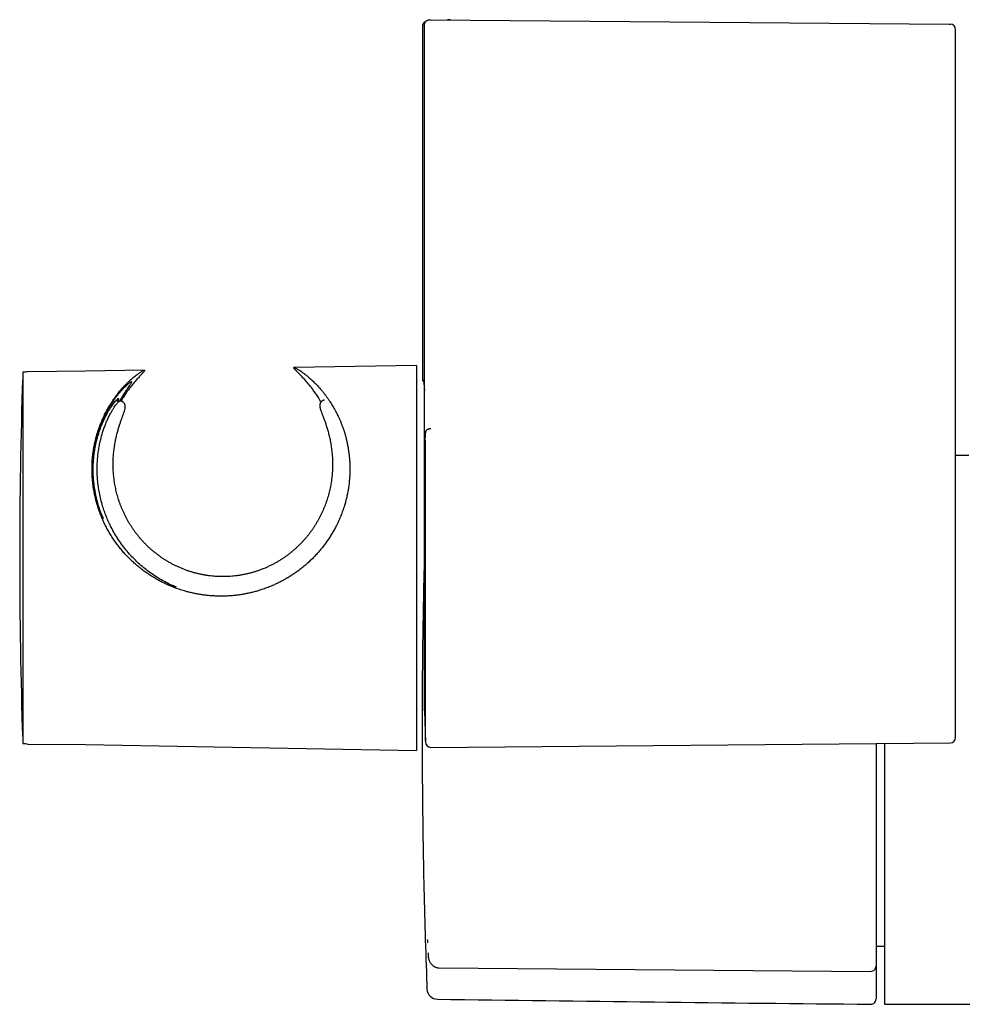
# Model space of a CAD drawing. Header units: millimetres. Extents: x 8 to 1128, y 12 to 2387.
# Tile 36 of 90: x 324 to 413, y 1106 to 1199. Entities that reach past the tile are written whole.
import ezdxf

# ---------------------------------------------------------------- set-up
doc = ezdxf.new("R2010")
doc.units = ezdxf.units.MM

msp = doc.modelspace()

# ---------------------------------------------------------------- linework, layer by layer
at = {"color": 7, "linetype": 'Continuous', "lineweight": 30}
for p, q in [((362.625, 1198.985), (362.696, 1198.984)), ((362.696, 1198.984), (411.802, 1198.556)), ((364.595, 1198.958), (364.308, 1198.97)), ((361.92, 1198.349), (361.92, 1164.98)), ((362.12, 1159.001), (362.12, 1198.485)), ((411.802, 1198.556), (411.931, 1198.555)), ((412.427, 1130.97), (412.427, 1198.055)), ((361.37, 1166.23), (349.754, 1166.027)), ((361.37, 1166.23), (361.37, 1129.749)), ((324.337, 1165.584), (324.07, 1165.579)), ((324.07, 1165.579), (324.07, 1130.4)), ((330.006, 1165.683), (324.554, 1165.635)), ((335.585, 1165.78), (330.006, 1165.683)), ((333.247, 1162.854), (332.96, 1162.853)), ((362.12, 1133.49), (362.12, 1158.425)), ((413.692, 1157.692), (412.427, 1157.692)), ((362.12, 1133.49), (362.205, 1130.527)), ((324.07, 1130.4), (324.337, 1130.395)), ((324.554, 1130.344), (330.006, 1130.296)), ((330.006, 1130.296), (361.37, 1129.749)), ((362.205, 1130.527), (362.205, 1130.527)), ((362.709, 1130.039), (411.931, 1130.469)), ((404.891, 1130.408), (404.891, 1116.942)), ((405.691, 1130.414), (405.691, 1105.692)), ((404.891, 1115.669), (404.891, 1114.157)), ((404.891, 1114.025), (404.891, 1109.334)), ((404.891, 1111.192), (405.691, 1111.192)), ((362.459, 1110.565), (362.478, 1110.221)), ((404.891, 1109.3), (404.891, 1106.197)), ((363.483, 1109.153), (404.387, 1108.813)), ((405.691, 1105.692), (418.717, 1105.692))]:
    msp.add_line(p, q, dxfattribs=at)
at = {"color": 7, "linetype": 'Continuous', "lineweight": 30, "flags": 128}
for points in [[(324.07, 1165.244), (324.067, 1165.227), (324.058, 1165.152)], [(324.058, 1130.828), (324.067, 1130.752), (324.07, 1130.735)]]:
    msp.add_lwpolyline(points, dxfattribs=at)
at = {"color": 7, "linetype": 'Continuous', "lineweight": 30}
for centre, radius, start, end in [((411.927, 1198.055), 0.5, 359.97616, 89.5), ((324.558, 1165.135), 0.5, 90.5, 116.20424), ((844.59, 1147.99), 520.815, 178.11164, 181.88836), ((411.927, 1130.969), 0.5, 270.49799, 0.17467), ((324.558, 1130.844), 0.5, 243.79576, 269.5), ((362.705, 1130.539), 0.5, 181.37857, 270.50257), ((404.391, 1109.313), 0.5, 269.52196, 0.00072), ((363.354, 1107.179), 1, 182.16295, 269.21248), ((504.221, 11355.211), 10250, 269.2124761, 269.4419331), ((404.391, 1106.197), 0.5, 269.44193, 0)]:
    msp.add_arc(centre, radius, start, end, dxfattribs=at)
for points, knots in [([(362.249, 1198.819), (362.244, 1198.818), (362.232, 1198.813), (362.207, 1198.802), (362.172, 1198.784), (362.132, 1198.759), (362.089, 1198.726), (362.047, 1198.684), (362.009, 1198.636), (361.976, 1198.582), (361.95, 1198.523), (361.931, 1198.46), (361.921, 1198.401), (361.921, 1198.364), (361.921, 1198.349)], [0, 0, 0, 0, 0.035445, 0.091809, 0.157212, 0.235869, 0.324245, 0.417954, 0.515821, 0.616645, 0.719376, 0.823309, 0.927993, 1, 1, 1, 1]), ([(362.12, 1198.485), (362.12, 1198.493), (362.121, 1198.528), (362.129, 1198.591), (362.154, 1198.671), (362.192, 1198.747), (362.241, 1198.815), (362.303, 1198.874), (362.372, 1198.922), (362.449, 1198.957), (362.534, 1198.981), (362.593, 1198.984), (362.625, 1198.985)], [0, 0, 0, 0, 0.0276339, 0.1328664, 0.2411488, 0.3463962, 0.4546966, 0.5599781, 0.668315, 0.7735959, 0.8819295, 1, 1, 1, 1]), ([(334.291, 1147.81), (334.185, 1147.915), (333.971, 1148.127), (333.664, 1148.46), (333.369, 1148.803), (333.086, 1149.16), (332.817, 1149.526), (332.56, 1149.904), (332.318, 1150.292), (332.093, 1150.686), (331.884, 1151.084), (331.692, 1151.487), (331.516, 1151.896), (331.354, 1152.311), (331.209, 1152.73), (331.08, 1153.153), (330.966, 1153.579), (330.872, 1153.998), (330.794, 1154.407), (330.733, 1154.807), (330.685, 1155.205), (330.651, 1155.602), (330.631, 1155.996), (330.624, 1156.387), (330.63, 1156.773), (330.647, 1157.151), (330.676, 1157.518), (330.716, 1157.874), (330.765, 1158.225), (330.831, 1158.609), (330.917, 1159.022), (331.017, 1159.425), (331.119, 1159.781), (331.218, 1160.095), (331.324, 1160.402), (331.466, 1160.776), (331.648, 1161.208), (331.853, 1161.636), (332.042, 1161.994), (332.21, 1162.291), (332.383, 1162.577), (332.561, 1162.852), (332.742, 1163.116), (332.957, 1163.41), (333.205, 1163.726), (333.486, 1164.056), (333.767, 1164.36), (334.013, 1164.607), (334.224, 1164.806), (334.401, 1164.964), (334.571, 1165.11), (334.735, 1165.243), (334.889, 1165.362), (335.022, 1165.459), (335.133, 1165.536), (335.226, 1165.598), (335.31, 1165.651), (335.387, 1165.696), (335.456, 1165.734), (335.515, 1165.761), (335.56, 1165.777), (335.593, 1165.782), (335.61, 1165.774), (335.609, 1165.749), (335.587, 1165.709), (335.549, 1165.656), (335.497, 1165.593), (335.435, 1165.522), (335.362, 1165.441), (335.274, 1165.345), (335.169, 1165.231), (335.048, 1165.098), (334.916, 1164.952), (334.782, 1164.8), (334.649, 1164.645), (334.517, 1164.488), (334.382, 1164.322), (334.218, 1164.113), (334.023, 1163.856), (333.799, 1163.54), (333.576, 1163.204), (333.43, 1162.962), (333.357, 1162.842)], [0, 0, 0, 0, 0.011164, 0.022345, 0.033594, 0.044842, 0.056167, 0.067493, 0.078894, 0.090317, 0.101493, 0.112689, 0.123965, 0.135241, 0.146606, 0.15797, 0.169419, 0.18089, 0.191642, 0.202412, 0.213248, 0.224084, 0.234988, 0.245892, 0.256856, 0.267836, 0.278415, 0.288994, 0.299622, 0.310249, 0.324505, 0.338785, 0.349553, 0.360321, 0.371123, 0.381926, 0.400912, 0.419938, 0.432722, 0.445516, 0.458364, 0.471221, 0.484129, 0.497046, 0.516411, 0.535804, 0.555334, 0.574893, 0.588035, 0.601188, 0.614403, 0.627632, 0.640932, 0.654249, 0.664255, 0.674262, 0.684306, 0.694349, 0.705381, 0.716413, 0.727513, 0.738613, 0.751494, 0.764375, 0.777375, 0.790376, 0.801383, 0.812391, 0.823458, 0.834525, 0.847334, 0.860144, 0.873016, 0.885888, 0.89699, 0.908092, 0.919221, 0.930351, 0.947768, 0.965207, 0.982767, 1, 1, 1, 1]), ([(352.324, 1162.767), (352.289, 1162.826), (352.205, 1162.97), (352.04, 1163.233), (351.829, 1163.55), (351.586, 1163.887), (351.345, 1164.202), (351.134, 1164.46), (350.956, 1164.669), (350.808, 1164.835), (350.666, 1164.992), (350.5, 1165.17), (350.319, 1165.359), (350.154, 1165.526), (350.028, 1165.655), (349.942, 1165.743), (349.875, 1165.814), (349.824, 1165.869), (349.784, 1165.917), (349.754, 1165.956), (349.736, 1165.987), (349.729, 1166.009), (349.733, 1166.023), (349.75, 1166.029), (349.786, 1166.024), (349.84, 1166.005), (349.903, 1165.977), (349.97, 1165.943), (350.047, 1165.9), (350.137, 1165.848), (350.241, 1165.783), (350.38, 1165.693), (350.553, 1165.573), (350.766, 1165.415), (350.992, 1165.235), (351.205, 1165.055), (351.396, 1164.884), (351.62, 1164.675), (351.88, 1164.414), (352.176, 1164.093), (352.417, 1163.811), (352.627, 1163.548), (352.806, 1163.312), (352.982, 1163.066), (353.186, 1162.765), (353.413, 1162.404), (353.631, 1162.02), (353.814, 1161.668), (353.959, 1161.37), (354.091, 1161.075), (354.212, 1160.787), (354.326, 1160.491), (354.447, 1160.151), (354.569, 1159.766), (354.68, 1159.366), (354.77, 1158.992), (354.842, 1158.646), (354.905, 1158.293), (354.957, 1157.933), (354.999, 1157.566), (355.03, 1157.192), (355.049, 1156.812), (355.056, 1156.405), (355.048, 1155.972), (355.022, 1155.51), (354.976, 1155.043), (354.915, 1154.593), (354.84, 1154.164), (354.754, 1153.757), (354.652, 1153.349), (354.529, 1152.918), (354.381, 1152.468), (354.204, 1151.997), (354.006, 1151.53), (353.799, 1151.095), (353.587, 1150.692), (353.375, 1150.32), (353.149, 1149.954), (352.908, 1149.594), (352.653, 1149.242), (352.385, 1148.898), (352.104, 1148.563), (351.807, 1148.234), (351.497, 1147.914), (351.171, 1147.603), (350.833, 1147.303), (350.484, 1147.016), (350.123, 1146.741), (349.751, 1146.478), (349.369, 1146.229), (349.002, 1146.009), (348.652, 1145.816), (348.322, 1145.646), (347.987, 1145.485), (347.608, 1145.318), (347.183, 1145.149), (346.751, 1144.996), (346.352, 1144.871), (345.988, 1144.77), (345.621, 1144.679), (345.249, 1144.599), (344.872, 1144.53), (344.49, 1144.472), (344.106, 1144.427), (343.676, 1144.389), (343.2, 1144.365), (342.722, 1144.361), (342.287, 1144.374), (341.894, 1144.398), (341.501, 1144.434), (341.114, 1144.482), (340.734, 1144.542), (340.36, 1144.613), (339.988, 1144.695), (339.576, 1144.799), (339.127, 1144.93), (338.682, 1145.081), (338.281, 1145.233), (337.924, 1145.381), (337.571, 1145.541), (337.205, 1145.721), (336.828, 1145.923), (336.44, 1146.149), (336.059, 1146.389), (335.687, 1146.645), (335.323, 1146.914), (334.968, 1147.199), (334.623, 1147.496), (334.402, 1147.705), (334.291, 1147.81)], [0, 0, 0, 0, 0.0054414, 0.013124, 0.0251466, 0.0371851, 0.0493089, 0.0614491, 0.0693019, 0.0771548, 0.0850287, 0.0929025, 0.1057427, 0.1186148, 0.1272336, 0.1358654, 0.1423745, 0.1488836, 0.1554218, 0.1619598, 0.1684053, 0.1748508, 0.1813293, 0.1878077, 0.1965099, 0.2052315, 0.2118187, 0.218406, 0.2250214, 0.2316368, 0.2391636, 0.2466984, 0.2580564, 0.269415, 0.2808496, 0.2922845, 0.2999669, 0.3076494, 0.3230462, 0.3350913, 0.3471512, 0.3552315, 0.3633118, 0.3714111, 0.3795103, 0.3917086, 0.4039256, 0.4120854, 0.4202516, 0.4273408, 0.4344299, 0.4415389, 0.4486479, 0.4581693, 0.4677052, 0.4748956, 0.4820859, 0.4893065, 0.4965271, 0.5037172, 0.5109072, 0.518135, 0.5253626, 0.5337409, 0.5421191, 0.5505697, 0.5590202, 0.566227, 0.5734338, 0.5806925, 0.5879512, 0.596382, 0.6048128, 0.6133297, 0.6218466, 0.628911, 0.6359874, 0.6431087, 0.6502301, 0.6573983, 0.6645665, 0.6717776, 0.6789998, 0.6863875, 0.6937865, 0.7012274, 0.7086684, 0.716153, 0.7236376, 0.7311625, 0.738698, 0.7448134, 0.7509288, 0.7570666, 0.7632043, 0.7714318, 0.7796728, 0.7858874, 0.7921021, 0.7983403, 0.8045786, 0.8109303, 0.817282, 0.8236593, 0.8300367, 0.8385906, 0.8471604, 0.8536273, 0.8600942, 0.8665886, 0.8730829, 0.8793336, 0.8855843, 0.8918594, 0.8981346, 0.9065492, 0.9149785, 0.9213371, 0.9276957, 0.9340796, 0.9404636, 0.9478362, 0.9552187, 0.9626389, 0.9700591, 0.9775211, 0.9849831, 0.9924859, 1, 1, 1, 1]), ([(334.407, 1164.707), (334.391, 1164.702), (334.357, 1164.693), (334.276, 1164.644), (334.178, 1164.573), (334.064, 1164.482), (333.933, 1164.368), (333.786, 1164.231), (333.624, 1164.07), (333.448, 1163.884), (333.263, 1163.675), (333.07, 1163.443), (332.871, 1163.188), (332.668, 1162.909), (332.464, 1162.608), (332.259, 1162.28), (332.055, 1161.927), (331.855, 1161.546), (331.661, 1161.141), (331.478, 1160.712), (331.307, 1160.26), (331.15, 1159.786), (331.021, 1159.326), (330.916, 1158.887), (330.834, 1158.475), (330.764, 1158.05), (330.71, 1157.61), (330.671, 1157.156), (330.651, 1156.687), (330.649, 1156.207), (330.667, 1155.717), (330.707, 1155.219), (330.763, 1154.758), (330.832, 1154.334), (330.915, 1153.912), (331.012, 1153.506), (331.109, 1153.156), (331.179, 1152.926), (331.228, 1152.773), (331.262, 1152.671), (331.286, 1152.603), (331.302, 1152.557), (331.313, 1152.526), (331.322, 1152.502), (331.328, 1152.485), (331.332, 1152.474), (331.334, 1152.469), (331.335, 1152.467), (331.335, 1152.467)], [0, 0, 0, 0, 0.033472, 0.066945, 0.096748, 0.12658, 0.156415, 0.186223, 0.216862, 0.247526, 0.278192, 0.308834, 0.339576, 0.370339, 0.401102, 0.431844, 0.463326, 0.494835, 0.52634, 0.557818, 0.589048, 0.620294, 0.65152, 0.675498, 0.699497, 0.723494, 0.747467, 0.771754, 0.796114, 0.820503, 0.844878, 0.86921, 0.893477, 0.911662, 0.929845, 0.953557, 0.969076, 0.979289, 0.986052, 0.990559, 0.993585, 0.995635, 0.99704, 0.998017, 0.999033, 0.999505, 0.999891, 1, 1, 1, 1]), ([(333.539, 1163.341), (333.581, 1163.406), (333.663, 1163.536), (333.778, 1163.712), (333.886, 1163.873), (333.998, 1164.039), (334.109, 1164.202), (334.214, 1164.355), (334.298, 1164.484), (334.36, 1164.586), (334.4, 1164.663), (334.405, 1164.692), (334.407, 1164.707)], [0, 0, 0, 0, 0.080618, 0.161238, 0.242314, 0.32339, 0.434846, 0.546367, 0.657818, 0.771855, 0.885967, 1, 1, 1, 1]), ([(361.921, 1164.979), (361.921, 1164.961), (361.922, 1164.921), (361.933, 1164.861), (361.952, 1164.801), (361.977, 1164.745), (362.007, 1164.695), (362.032, 1164.666), (362.043, 1164.651)], [0, 0, 0, 0, 0.153246, 0.335281, 0.511012, 0.680601, 0.843992, 1, 1, 1, 1]), ([(362.022, 1164.864), (362.022, 1164.864), (362.022, 1164.865), (362.023, 1164.859), (362.024, 1164.845), (362.027, 1164.82), (362.03, 1164.781), (362.038, 1164.706), (362.049, 1164.59), (362.065, 1164.432), (362.081, 1164.265), (362.098, 1164.088), (362.111, 1163.951), (362.119, 1163.871), (362.12, 1163.855)], [0, 0, 0, 0, 0.00647, 0.026375, 0.05156, 0.083548, 0.124676, 0.176268, 0.333618, 0.491005, 0.647848, 0.804937, 0.962103, 1, 1, 1, 1]), ([(331.691, 1151.729), (331.624, 1151.89), (331.49, 1152.212), (331.318, 1152.702), (331.167, 1153.195), (331.05, 1153.648), (330.961, 1154.058), (330.893, 1154.424), (330.837, 1154.789), (330.794, 1155.151), (330.762, 1155.512), (330.741, 1155.869), (330.731, 1156.221), (330.733, 1156.573), (330.744, 1156.923), (330.767, 1157.271), (330.799, 1157.612), (330.841, 1157.945), (330.891, 1158.27), (330.949, 1158.587), (331.015, 1158.895), (331.092, 1159.212), (331.181, 1159.535), (331.281, 1159.86), (331.388, 1160.172), (331.5, 1160.471), (331.617, 1160.757), (331.737, 1161.028), (331.859, 1161.284), (331.99, 1161.54), (332.127, 1161.79), (332.269, 1162.032), (332.407, 1162.25), (332.539, 1162.447), (332.664, 1162.619), (332.778, 1162.768), (332.88, 1162.89), (332.965, 1162.982), (333.033, 1163.046), (333.083, 1163.084), (333.118, 1163.097), (333.136, 1163.085), (333.137, 1163.047), (333.119, 1162.979), (333.096, 1162.914), (333.075, 1162.863), (333.071, 1162.853)], [0, 0, 0, 0, 0.023437, 0.046947, 0.070677, 0.094481, 0.112189, 0.129987, 0.147785, 0.165755, 0.183725, 0.201864, 0.220004, 0.238229, 0.25718, 0.27621, 0.29524, 0.314415, 0.33359, 0.352905, 0.37222, 0.391605, 0.41443, 0.437285, 0.460227, 0.483197, 0.506475, 0.52978, 0.553166, 0.576579, 0.604274, 0.632014, 0.659893, 0.687821, 0.716324, 0.744885, 0.773634, 0.802449, 0.8291, 0.855811, 0.882708, 0.909671, 0.937376, 0.965153, 0.993141, 1, 1, 1, 1]), ([(338.64, 1145.214), (338.509, 1145.267), (338.169, 1145.402), (337.638, 1145.661), (337.048, 1145.984), (336.475, 1146.344), (335.92, 1146.737), (335.388, 1147.163), (334.881, 1147.618), (334.399, 1148.101), (333.944, 1148.613), (333.518, 1149.152), (333.124, 1149.713), (332.764, 1150.293), (332.465, 1150.839), (332.219, 1151.346), (332.017, 1151.811), (331.836, 1152.28), (331.659, 1152.802), (331.494, 1153.375), (331.351, 1153.997), (331.241, 1154.614), (331.165, 1155.225), (331.121, 1155.823), (331.107, 1156.404), (331.12, 1156.965), (331.157, 1157.506), (331.217, 1158.027), (331.297, 1158.526), (331.393, 1159), (331.504, 1159.447), (331.626, 1159.867), (331.757, 1160.261), (331.904, 1160.655), (332.066, 1161.042), (332.241, 1161.412), (332.414, 1161.743), (332.581, 1162.032), (332.729, 1162.265), (332.857, 1162.451), (332.966, 1162.596), (333.062, 1162.709), (333.141, 1162.792), (333.202, 1162.839), (333.237, 1162.859), (333.246, 1162.854), (333.247, 1162.853)], [0, 0, 0, 0, 0.0145, 0.037387, 0.060301, 0.083315, 0.106505, 0.129707, 0.152844, 0.175995, 0.199248, 0.222687, 0.246088, 0.269404, 0.292737, 0.310314, 0.328013, 0.345759, 0.363383, 0.386768, 0.410129, 0.433574, 0.45721, 0.480945, 0.504515, 0.528007, 0.551507, 0.575089, 0.598802, 0.62241, 0.645885, 0.669288, 0.692673, 0.716092, 0.744303, 0.77268, 0.800962, 0.829141, 0.857302, 0.880821, 0.904447, 0.928122, 0.951637, 0.975043, 0.998404, 1, 1, 1, 1]), ([(337.104, 1148.098), (337.059, 1148.13), (336.93, 1148.222), (336.72, 1148.381), (336.475, 1148.576), (336.238, 1148.778), (336.008, 1148.986), (335.785, 1149.2), (335.57, 1149.42), (335.361, 1149.644), (335.161, 1149.874), (334.968, 1150.108), (334.783, 1150.346), (334.606, 1150.588), (334.438, 1150.831), (334.279, 1151.077), (334.127, 1151.325), (333.983, 1151.576), (333.847, 1151.829), (333.718, 1152.084), (333.597, 1152.341), (333.483, 1152.599), (333.378, 1152.858), (333.279, 1153.118), (333.187, 1153.381), (333.103, 1153.645), (333.026, 1153.907), (332.956, 1154.168), (332.894, 1154.428), (332.839, 1154.687), (332.79, 1154.948), (332.748, 1155.209), (332.711, 1155.471), (332.681, 1155.734), (332.658, 1155.995), (332.64, 1156.256), (332.629, 1156.515), (332.624, 1156.771), (332.624, 1157.024), (332.631, 1157.273), (332.642, 1157.52), (332.659, 1157.765), (332.681, 1158.008), (332.708, 1158.248), (332.74, 1158.485), (332.776, 1158.718), (332.816, 1158.947), (332.859, 1159.172), (332.906, 1159.39), (332.955, 1159.603), (333.007, 1159.808), (333.06, 1160.008), (333.115, 1160.2), (333.171, 1160.385), (333.226, 1160.562), (333.282, 1160.732), (333.337, 1160.893), (333.39, 1161.046), (333.442, 1161.19), (333.492, 1161.326), (333.538, 1161.453), (333.581, 1161.569), (333.62, 1161.677), (333.656, 1161.777), (333.688, 1161.872), (333.718, 1161.966), (333.743, 1162.054), (333.761, 1162.129), (333.772, 1162.192), (333.778, 1162.243), (333.78, 1162.29), (333.78, 1162.337), (333.776, 1162.384), (333.768, 1162.433), (333.754, 1162.483), (333.735, 1162.535), (333.709, 1162.588), (333.674, 1162.642), (333.63, 1162.696), (333.575, 1162.745), (333.515, 1162.785), (333.452, 1162.816), (333.387, 1162.838), (333.323, 1162.85), (333.275, 1162.855), (333.251, 1162.854), (333.246, 1162.854)], [0, 0, 0, 0, 0.006723, 0.019719, 0.032637, 0.045494, 0.058301, 0.071073, 0.083823, 0.09649, 0.109119, 0.121723, 0.134269, 0.14673, 0.159081, 0.171335, 0.18357, 0.195765, 0.207936, 0.220102, 0.232279, 0.244476, 0.256571, 0.268769, 0.281063, 0.293402, 0.305729, 0.317978, 0.330192, 0.342519, 0.355009, 0.367659, 0.380468, 0.393431, 0.406538, 0.419781, 0.433146, 0.446616, 0.460172, 0.473795, 0.487475, 0.501518, 0.515744, 0.530183, 0.544829, 0.559672, 0.574698, 0.589889, 0.605224, 0.620676, 0.636217, 0.651831, 0.66769, 0.683546, 0.699509, 0.715553, 0.731652, 0.747785, 0.76394, 0.78011, 0.796308, 0.81258, 0.827598, 0.843493, 0.859827, 0.876865, 0.895237, 0.912141, 0.922333, 0.930526, 0.93739, 0.943266, 0.948438, 0.95312, 0.957473, 0.961618, 0.965645, 0.969611, 0.973992, 0.978294, 0.982464, 0.986519, 0.990695, 0.994831, 0.998959, 1, 1, 1, 1]), ([(333.249, 1162.852), (333.294, 1162.93), (333.387, 1163.095), (333.487, 1163.256), (333.539, 1163.341)], [0, 0, 0, 0, 0.471874, 1, 1, 1, 1]), ([(352.637, 1162.948), (352.636, 1162.948), (352.612, 1162.945), (352.564, 1162.931), (352.495, 1162.904), (352.432, 1162.867), (352.376, 1162.823), (352.328, 1162.774), (352.289, 1162.721), (352.258, 1162.668), (352.235, 1162.615), (352.218, 1162.564), (352.207, 1162.515), (352.2, 1162.467), (352.198, 1162.421), (352.198, 1162.374), (352.202, 1162.326), (352.209, 1162.274), (352.221, 1162.215), (352.24, 1162.142), (352.265, 1162.057), (352.298, 1161.961), (352.333, 1161.862), (352.373, 1161.756), (352.416, 1161.641), (352.461, 1161.52), (352.51, 1161.391), (352.561, 1161.255), (352.615, 1161.108), (352.671, 1160.953), (352.728, 1160.788), (352.786, 1160.616), (352.844, 1160.436), (352.901, 1160.249), (352.958, 1160.054), (353.014, 1159.851), (353.067, 1159.641), (353.119, 1159.423), (353.168, 1159.198), (353.213, 1158.968), (353.255, 1158.732), (353.293, 1158.493), (353.325, 1158.25), (353.353, 1158.004), (353.376, 1157.755), (353.393, 1157.503), (353.405, 1157.248), (353.411, 1156.99), (353.41, 1156.729), (353.404, 1156.466), (353.392, 1156.201), (353.373, 1155.937), (353.348, 1155.672), (353.316, 1155.407), (353.278, 1155.142), (353.232, 1154.876), (353.18, 1154.61), (353.121, 1154.344), (353.056, 1154.079), (352.982, 1153.813), (352.902, 1153.548), (352.815, 1153.285), (352.722, 1153.024), (352.621, 1152.765), (352.513, 1152.507), (352.397, 1152.25), (352.273, 1151.995), (352.142, 1151.741), (352.004, 1151.489), (351.858, 1151.24), (351.704, 1150.994), (351.542, 1150.75), (351.372, 1150.509), (351.195, 1150.271), (351.01, 1150.037), (350.819, 1149.809), (350.621, 1149.586), (350.414, 1149.367), (350.199, 1149.151), (349.976, 1148.94), (349.745, 1148.734), (349.507, 1148.534), (349.261, 1148.34), (349.009, 1148.152), (348.75, 1147.971), (348.486, 1147.799), (348.217, 1147.635), (347.944, 1147.479), (347.665, 1147.332), (347.38, 1147.192), (347.09, 1147.061), (346.795, 1146.938), (346.497, 1146.825), (346.197, 1146.722), (345.895, 1146.628), (345.59, 1146.543), (345.282, 1146.468), (344.973, 1146.403), (344.661, 1146.347), (344.348, 1146.301), (344.034, 1146.265), (343.72, 1146.238), (343.405, 1146.222), (343.088, 1146.214), (342.773, 1146.217), (342.46, 1146.229), (342.147, 1146.251), (341.834, 1146.283), (341.522, 1146.324), (341.211, 1146.375), (340.9, 1146.436), (340.592, 1146.507), (340.285, 1146.587), (339.98, 1146.676), (339.679, 1146.775), (339.381, 1146.883), (339.085, 1147.001), (338.794, 1147.128), (338.506, 1147.263), (338.223, 1147.408), (337.944, 1147.561), (337.671, 1147.723), (337.407, 1147.89), (337.219, 1148.017), (337.12, 1148.086), (337.104, 1148.098)], [0, 0, 0, 0, 0.000124, 0.003092, 0.006004, 0.008854, 0.011653, 0.014412, 0.017148, 0.019887, 0.022661, 0.025516, 0.028512, 0.031728, 0.035265, 0.039256, 0.043886, 0.049443, 0.05644, 0.065006, 0.077803, 0.089307, 0.100073, 0.11148, 0.122427, 0.133145, 0.14375, 0.154305, 0.16483, 0.175725, 0.186429, 0.197052, 0.207609, 0.218108, 0.228558, 0.238964, 0.249331, 0.259664, 0.26996, 0.280173, 0.290277, 0.30022, 0.310009, 0.319655, 0.329167, 0.338557, 0.347836, 0.357016, 0.366111, 0.37513, 0.384096, 0.392816, 0.401456, 0.410012, 0.418481, 0.426864, 0.435213, 0.44342, 0.451636, 0.459827, 0.467967, 0.476035, 0.484015, 0.491932, 0.499897, 0.507851, 0.515806, 0.523771, 0.531756, 0.539776, 0.547721, 0.555759, 0.563858, 0.571988, 0.580112, 0.588201, 0.596307, 0.604493, 0.612759, 0.621098, 0.629503, 0.637963, 0.64647, 0.655009, 0.66357, 0.672138, 0.680695, 0.68923, 0.697784, 0.706404, 0.715073, 0.72376, 0.732424, 0.741035, 0.749609, 0.758228, 0.766824, 0.775411, 0.784, 0.792598, 0.801189, 0.80972, 0.818299, 0.826894, 0.835464, 0.843974, 0.852434, 0.860991, 0.869543, 0.878102, 0.886677, 0.895282, 0.903902, 0.912511, 0.921127, 0.92975, 0.938378, 0.947011, 0.955646, 0.964282, 0.972917, 0.981551, 0.990181, 0.998326, 1, 1, 1, 1]), ([(362.205, 1159.884), (362.191, 1159.691), (362.163, 1159.304), (362.136, 1158.891), (362.122, 1158.684)], [0, 0, 0, 0, 0.499917, 1, 1, 1, 1]), ([(362.709, 1160.22), (362.698, 1160.219), (362.659, 1160.219), (362.593, 1160.212), (362.512, 1160.194), (362.437, 1160.167), (362.369, 1160.131), (362.311, 1160.089), (362.264, 1160.041), (362.23, 1159.988), (362.211, 1159.935), (362.206, 1159.9), (362.205, 1159.884), (362.205, 1159.884)], [0, 0, 0, 0, 0.041898, 0.150386, 0.258873, 0.367361, 0.475848, 0.584333, 0.692818, 0.801299, 0.909779, 0.997535, 1, 1, 1, 1]), ([(362.122, 1158.684), (362.122, 1158.726), (362.121, 1158.81), (362.12, 1158.918), (362.12, 1158.983), (362.12, 1159.001)], [0, 0, 0, 0, 0.4083, 0.828438, 1, 1, 1, 1]), ([(362.205, 1130.656), (362.205, 1130.671), (362.205, 1130.715), (362.205, 1130.821), (362.205, 1130.971), (362.205, 1131.152), (362.205, 1131.364), (362.205, 1131.607), (362.205, 1131.878), (362.205, 1132.176), (362.205, 1132.501), (362.205, 1132.854), (362.205, 1133.235), (362.205, 1133.643), (362.205, 1134.077), (362.205, 1134.538), (362.205, 1134.997), (362.205, 1135.445), (362.205, 1135.922), (362.205, 1136.462), (362.205, 1137.072), (362.205, 1137.695), (362.205, 1138.33), (362.205, 1138.973), (362.205, 1139.59), (362.205, 1140.176), (362.205, 1140.783), (362.205, 1141.458), (362.205, 1142.202), (362.205, 1142.948), (362.205, 1143.692), (362.205, 1144.434), (362.205, 1145.081), (362.205, 1145.631), (362.205, 1146.125), (362.205, 1146.666), (362.205, 1147.253), (362.205, 1147.921), (362.205, 1148.667), (362.205, 1149.478), (362.205, 1150.272), (362.205, 1150.939), (362.205, 1151.492), (362.205, 1151.979), (362.205, 1152.506), (362.205, 1153.072), (362.205, 1153.707), (362.205, 1154.408), (362.205, 1155.156), (362.205, 1155.877), (362.205, 1156.539), (362.205, 1157.158), (362.205, 1157.733), (362.205, 1158.295), (362.205, 1158.756), (362.205, 1159.023), (362.205, 1159.115)], [0, 0, 0, 0, 0.010543, 0.030232, 0.049937, 0.069643, 0.089332, 0.109247, 0.129162, 0.148647, 0.168132, 0.187821, 0.207526, 0.227232, 0.24692, 0.266836, 0.286751, 0.303107, 0.319464, 0.340739, 0.362025, 0.3833, 0.403643, 0.423996, 0.44434, 0.460696, 0.477052, 0.498327, 0.519613, 0.540888, 0.561232, 0.581585, 0.601928, 0.614056, 0.626184, 0.64191, 0.657641, 0.673368, 0.695459, 0.717549, 0.738534, 0.759519, 0.771646, 0.783774, 0.799501, 0.815232, 0.830958, 0.853049, 0.875139, 0.896124, 0.917109, 0.935414, 0.953727, 0.972032, 0.99047, 1, 1, 1, 1]), ([(362.12, 1158.425), (362.12, 1158.463), (362.121, 1158.54), (362.122, 1158.636), (362.122, 1158.684)], [0, 0, 0, 0, 0.4900958, 1, 1, 1, 1]), ([(331.335, 1152.467), (331.392, 1152.341), (331.506, 1152.089), (331.629, 1151.849), (331.691, 1151.729)], [0, 0, 0, 0, 0.499915, 1, 1, 1, 1]), ([(362.12, 1148.798), (362.095, 1147.835), (362.027, 1145.293), (361.956, 1141.171), (361.901, 1136.432), (361.894, 1133.272), (361.891, 1131.692)], [0, 0, 0, 0, 0.168908, 0.445946, 0.722979, 1, 1, 1, 1]), ([(361.891, 1131.692), (361.895, 1130.084), (361.902, 1126.867), (361.957, 1122.042), (362.046, 1117.217), (362.173, 1112.393), (362.281, 1109.036), (362.35, 1107.288), (362.355, 1107.147)], [0, 0, 0, 0, 0.196543, 0.393094, 0.589649, 0.786202, 0.982748, 1, 1, 1, 1]), ([(404.891, 1116.942), (404.891, 1116.895), (404.891, 1116.8), (404.891, 1116.641), (404.891, 1116.475), (404.891, 1116.306), (404.891, 1116.138), (404.891, 1115.971), (404.891, 1115.81), (404.891, 1115.716), (404.891, 1115.669)], [0, 0, 0, 0, 0.121807, 0.243614, 0.365421, 0.487228, 0.609037, 0.730845, 0.865423, 1, 1, 1, 1]), ([(404.891, 1114.157), (404.891, 1114.155), (404.891, 1114.144), (404.891, 1114.122), (404.891, 1114.088), (404.891, 1114.054), (404.891, 1114.035), (404.891, 1114.025)], [0, 0, 0, 0, 0.060968, 0.295732, 0.530489, 0.765244, 1, 1, 1, 1]), ([(362.383, 1111.837), (362.383, 1111.837), (362.383, 1111.838), (362.384, 1111.829), (362.385, 1111.812), (362.388, 1111.784), (362.391, 1111.746), (362.394, 1111.697), (362.398, 1111.637), (362.402, 1111.58), (362.404, 1111.54), (362.405, 1111.527)], [0, 0, 0, 0, 0.048666, 0.137626, 0.240717, 0.357603, 0.486574, 0.625126, 0.770661, 0.920922, 1, 1, 1, 1]), ([(362.479, 1110.222), (362.479, 1110.206), (362.482, 1110.152), (362.495, 1110.061), (362.521, 1109.949), (362.556, 1109.84), (362.6, 1109.739), (362.65, 1109.646), (362.705, 1109.564), (362.766, 1109.487), (362.832, 1109.418), (362.903, 1109.356), (362.982, 1109.3), (363.067, 1109.251), (363.157, 1109.212), (363.248, 1109.182), (363.341, 1109.163), (363.41, 1109.153), (363.448, 1109.154), (363.453, 1109.154)], [0, 0, 0, 0, 0.029625, 0.101776, 0.174209, 0.246469, 0.318296, 0.381957, 0.444401, 0.505726, 0.566196, 0.625604, 0.683939, 0.748281, 0.811719, 0.868269, 0.929701, 0.990311, 1, 1, 1, 1]), ([(404.891, 1109.334), (404.891, 1109.333), (404.891, 1109.326), (404.891, 1109.323), (404.891, 1109.32)], [0, 0, 0, 0, 0.272926, 1, 1, 1, 1]), ([(363.452, 1109.154), (363.462, 1109.153), (363.472, 1109.153), (363.483, 1109.153), (363.483, 1109.153)], [0, 0, 0, 0, 0.945579, 1, 1, 1, 1])]:
    msp.add_open_spline(points, degree=3, knots=knots, dxfattribs=at)

doc.saveas('drawing.dxf')
